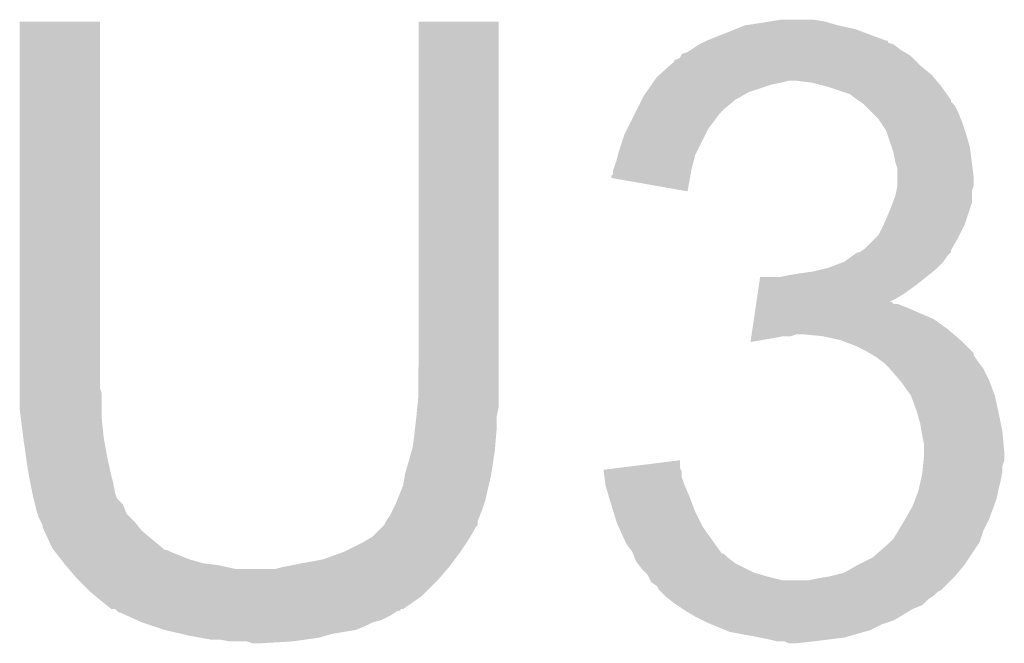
# Model space of a CAD drawing. Extents: x -1.3 to 24.2, y -3.9 to 56.
# Tile 24 of 45: x 8.534 to 9.845, y 32.725 to 33.556. Entities that reach past the tile are written whole.
import ezdxf

# ---------------------------------------------------------------- set-up
doc = ezdxf.new("R2010")
doc.units = 0
doc.layers.add('LIFE_METRICS_CLICK_V101_GTO', color=11, linetype='CONTINUOUS')

msp = doc.modelspace()

# ---------------------------------------------------------------- linework, layer by layer
at = {"layer": 'LIFE_METRICS_CLICK_V101_GTO'}
for points in [[(8.5344, 33.065718), (8.53442, 33.553378), (8.641082, 33.065718), (8.64108, 33.553378)], [(8.53442, 33.553378), (8.534422, 33.5534), (8.64108, 33.553378), (8.534422, 33.5534)], [(9.06526, 33.0835), (9.06528, 33.553378), (9.17194, 33.0835), (9.17194, 33.553378)], [(9.06528, 33.553378), (9.065282, 33.5534), (9.17194, 33.553378), (9.065282, 33.5534)], [(9.499602, 33.54832), (9.53262, 33.5534), (9.624058, 33.54832), (9.606282, 33.5534)], [(9.53262, 33.5534), (9.547862, 33.55594), (9.606282, 33.5534), (9.591038, 33.55594)], [(9.4488, 33.528), (9.486896, 33.543238), (9.687564, 33.528), (9.646922, 33.543238)], [(9.486896, 33.543238), (9.499602, 33.54832), (9.646922, 33.543238), (9.624058, 33.54832)], [(9.443712, 33.525456), (9.448756, 33.527978), (9.690116, 33.525456), (9.6901, 33.527978)], [(9.448756, 33.527978), (9.4488, 33.528), (9.6901, 33.527978), (9.687564, 33.528)], [(9.423404, 33.512762), (9.427208, 33.515298), (9.71211, 33.512762), (9.707882, 33.515298)], [(9.427208, 33.515298), (9.438638, 33.522918), (9.707882, 33.515298), (9.697722, 33.522918)], [(9.438638, 33.522918), (9.438642, 33.52292), (9.697722, 33.522918), (9.697718, 33.52292)], [(9.438642, 33.52292), (9.443712, 33.525456), (9.697718, 33.52292), (9.690116, 33.525456)], [(9.3999, 33.49498), (9.40562, 33.500066), (9.73328, 33.49498), (9.728194, 33.500066)], [(9.40562, 33.500066), (9.405642, 33.5026), (9.728194, 33.500066), (9.72566, 33.5026)], [(9.405642, 33.5026), (9.408164, 33.502602), (9.72566, 33.5026), (9.725658, 33.502602)], [(9.408164, 33.502602), (9.413242, 33.505146), (9.725658, 33.502602), (9.723114, 33.505146)], [(9.413242, 33.505146), (9.414512, 33.507678), (9.723114, 33.505146), (9.720582, 33.507678)], [(9.414512, 33.507678), (9.415788, 33.51022), (9.720582, 33.507678), (9.716346, 33.51022)], [(9.415788, 33.51022), (9.423404, 33.512762), (9.716346, 33.51022), (9.71211, 33.512762)], [(9.385616, 33.482278), (9.3999, 33.49498), (9.748522, 33.482278), (9.73328, 33.49498)], [(9.377428, 33.47212), (9.379206, 33.47466), (9.54786, 33.47212), (9.558018, 33.47466)], [(9.379206, 33.47466), (9.382762, 33.47974), (9.754872, 33.47466), (9.750638, 33.47974)], [(9.382762, 33.47974), (9.385616, 33.482278), (9.750638, 33.47974), (9.748522, 33.482278)], [(9.588498, 33.47212), (9.568178, 33.47466), (9.756988, 33.47212), (9.754872, 33.47466)], [(9.368538, 33.45942), (9.375648, 33.469578), (9.504678, 33.45942), (9.53516, 33.469578)], [(9.375648, 33.469578), (9.377428, 33.47212), (9.53516, 33.469578), (9.54786, 33.47212)], [(9.608814, 33.46704), (9.588498, 33.47212), (9.76122, 33.46704), (9.756988, 33.47212)], [(9.60882, 33.467038), (9.608814, 33.46704), (9.761222, 33.467038), (9.76122, 33.46704)], [(9.639298, 33.45688), (9.60882, 33.467038), (9.768476, 33.45688), (9.761222, 33.467038)], [(9.356092, 33.436562), (9.36244, 33.44926), (9.471662, 33.436562), (9.486902, 33.44926)], [(9.36244, 33.44926), (9.364982, 33.45434), (9.486902, 33.44926), (9.49579, 33.45434)], [(9.364982, 33.45434), (9.368538, 33.45942), (9.49579, 33.45434), (9.504678, 33.45942)], [(9.64946, 33.44926), (9.639298, 33.45688), (9.773918, 33.44926), (9.768476, 33.45688)], [(9.649466, 33.449256), (9.64946, 33.44926), (9.77392, 33.449256), (9.773918, 33.44926)], [(9.65328, 33.446714), (9.649466, 33.449256), (9.773926, 33.446714), (9.77392, 33.449256)], [(9.35355, 33.431478), (9.356092, 33.436562), (9.46658, 33.431478), (9.471662, 33.436562)], [(9.65708, 33.44418), (9.65328, 33.446714), (9.77646, 33.44418), (9.773926, 33.446714)], [(9.659624, 33.441636), (9.65708, 33.44418), (9.779002, 33.441636), (9.77646, 33.44418)], [(9.66978, 33.43148), (9.659624, 33.441636), (9.78408, 33.43148), (9.779002, 33.441636)], [(9.343388, 33.411158), (9.35355, 33.431478), (9.45134, 33.411158), (9.46658, 33.431478)], [(9.677398, 33.423862), (9.66978, 33.43148), (9.787128, 33.423862), (9.78408, 33.43148)], [(9.680786, 33.418782), (9.677398, 33.423862), (9.78916, 33.418782), (9.787128, 33.423862)], [(9.33958, 33.40354), (9.343388, 33.411158), (9.44753, 33.40354), (9.45134, 33.411158)], [(9.687558, 33.408624), (9.680786, 33.418782), (9.792546, 33.408624), (9.78916, 33.418782)], [(9.689254, 33.40354), (9.687558, 33.408624), (9.79424, 33.40354), (9.792546, 33.408624)], [(9.33196, 33.380678), (9.33958, 33.40354), (9.436098, 33.380678), (9.44753, 33.40354)], [(9.69518, 33.385758), (9.689254, 33.40354), (9.79932, 33.385758), (9.79424, 33.40354)], [(9.697718, 33.37814), (9.69518, 33.385758), (9.800274, 33.37814), (9.79932, 33.385758)], [(9.324342, 33.355282), (9.329418, 33.37052), (9.42848, 33.355282), (9.432288, 33.37052)], [(9.329418, 33.37052), (9.330688, 33.375598), (9.432288, 33.37052), (9.433558, 33.375598)], [(9.330688, 33.375598), (9.33196, 33.380678), (9.433558, 33.375598), (9.436098, 33.380678)], [(9.70026, 33.365442), (9.697718, 33.37814), (9.80186, 33.365442), (9.800274, 33.37814)], [(9.702798, 33.357822), (9.70026, 33.365442), (9.802812, 33.357822), (9.80186, 33.365442)], [(9.7028, 33.345118), (9.702798, 33.357822), (9.8044, 33.345118), (9.802812, 33.357822)], [(9.3218, 33.345138), (9.321806, 33.347666), (9.426626, 33.345138), (9.427088, 33.347666)], [(9.423378, 33.327344), (9.3218, 33.345138), (9.423378, 33.327344), (9.426626, 33.345138)], [(9.321806, 33.347666), (9.32434, 33.350206), (9.427088, 33.347666), (9.427552, 33.350206)], [(9.32434, 33.35528), (9.324342, 33.355282), (9.42848, 33.35528), (9.42848, 33.355282)], [(9.32434, 33.350206), (9.32434, 33.35528), (9.427552, 33.350206), (9.42848, 33.35528)], [(9.7028, 33.334962), (9.7028, 33.345118), (9.804398, 33.334962), (9.8044, 33.345118)], [(9.701274, 33.327336), (9.702798, 33.334958), (9.80186, 33.327336), (9.804398, 33.334958)], [(9.702798, 33.334958), (9.7028, 33.334962), (9.804398, 33.334958), (9.804398, 33.334962)], [(9.696448, 33.312098), (9.70026, 33.322262), (9.801858, 33.312098), (9.801858, 33.322262)], [(9.70026, 33.322262), (9.701274, 33.327336), (9.801858, 33.322262), (9.80186, 33.327336)], [(9.69264, 33.30194), (9.696448, 33.312098), (9.798472, 33.30194), (9.801858, 33.312098)], [(9.68502, 33.28416), (9.69264, 33.30194), (9.792546, 33.28416), (9.798472, 33.30194)], [(9.677402, 33.268924), (9.68375, 33.28162), (9.78535, 33.268924), (9.7917, 33.28162)], [(9.68375, 33.28162), (9.68502, 33.28416), (9.7917, 33.28162), (9.792546, 33.28416)], [(9.659622, 33.251142), (9.67486, 33.266382), (9.775374, 33.251142), (9.78408, 33.266382)], [(9.67486, 33.266382), (9.677402, 33.268924), (9.78408, 33.266382), (9.78535, 33.268924)], [(9.6558, 33.248594), (9.659622, 33.251142), (9.77392, 33.248594), (9.775374, 33.251142)], [(9.631682, 33.233362), (9.64235, 33.24098), (9.76376, 33.233362), (9.76884, 33.24098)], [(9.64235, 33.24098), (9.649454, 33.246054), (9.76884, 33.24098), (9.773914, 33.246054)], [(9.649454, 33.246054), (9.649464, 33.24606), (9.773914, 33.246054), (9.773914, 33.24606)], [(9.649464, 33.24606), (9.652006, 33.246064), (9.773914, 33.24606), (9.773914, 33.246064)], [(9.652006, 33.246064), (9.6558, 33.248594), (9.773914, 33.246064), (9.77392, 33.248594)], [(9.601188, 33.223198), (9.611362, 33.225742), (9.753598, 33.223198), (9.756142, 33.225742)], [(9.611362, 33.225742), (9.63167, 33.233358), (9.756142, 33.225742), (9.763758, 33.233358)], [(9.63167, 33.233358), (9.631682, 33.233362), (9.763758, 33.233358), (9.76376, 33.233362)], [(9.518442, 33.20288), (9.51994, 33.21304), (9.7282, 33.20288), (9.7409, 33.21304)], [(9.545322, 33.21304), (9.55802, 33.21558), (9.7409, 33.21304), (9.744074, 33.21558)], [(9.55802, 33.21558), (9.57326, 33.21812), (9.744074, 33.21558), (9.74725, 33.21812)], [(9.57326, 33.21812), (9.59104, 33.22066), (9.74725, 33.21812), (9.750424, 33.22066)], [(9.59104, 33.22066), (9.601188, 33.223198), (9.750424, 33.22066), (9.753598, 33.223198)], [(9.516572, 33.190178), (9.518442, 33.20288), (9.71042, 33.190178), (9.7282, 33.20288)], [(9.515076, 33.18002), (9.516572, 33.190178), (9.692724, 33.18002), (9.71042, 33.190178)], [(9.511708, 33.157158), (9.513954, 33.1724), (9.751062, 33.157158), (9.7155, 33.1724)], [(9.513954, 33.1724), (9.514702, 33.177478), (9.7155, 33.1724), (9.702804, 33.177478)], [(9.514702, 33.17748), (9.515074, 33.180014), (9.697726, 33.17748), (9.695186, 33.180014)], [(9.514702, 33.177478), (9.514702, 33.17748), (9.702804, 33.177478), (9.697726, 33.17748)], [(9.515074, 33.180014), (9.515076, 33.18002), (9.695186, 33.180014), (9.692724, 33.18002)], [(9.509838, 33.14446), (9.511708, 33.157158), (9.76884, 33.14446), (9.751062, 33.157158)], [(9.507968, 33.13176), (9.508342, 33.1343), (9.5377, 33.13176), (9.550398, 33.1343)], [(9.508342, 33.1343), (9.508716, 33.136838), (9.560556, 33.1343), (9.568178, 33.136838)], [(9.508716, 33.13684), (9.509838, 33.14446), (9.777732, 33.13684), (9.76884, 33.14446)], [(9.508716, 33.136838), (9.508716, 33.13684), (9.568178, 33.136838), (9.578342, 33.13684)], [(9.603738, 33.1343), (9.578342, 33.13684), (9.780696, 33.1343), (9.777732, 33.13684)], [(9.62659, 33.129222), (9.603738, 33.1343), (9.78662, 33.129222), (9.780696, 33.1343)], [(9.507224, 33.126708), (9.507968, 33.13176), (9.507224, 33.126708), (9.5377, 33.13176)], [(9.626598, 33.12922), (9.62659, 33.129222), (9.786622, 33.12922), (9.78662, 33.129222)], [(9.64692, 33.1216), (9.626598, 33.12922), (9.79424, 33.1216), (9.786622, 33.12922)], [(9.66216, 33.11398), (9.64692, 33.1216), (9.801856, 33.11398), (9.79424, 33.1216)], [(9.666404, 33.111434), (9.66216, 33.11398), (9.8044, 33.111434), (9.801856, 33.11398)], [(9.670638, 33.108894), (9.666404, 33.111434), (9.804404, 33.108894), (9.8044, 33.111434)], [(9.674858, 33.106362), (9.670638, 33.108894), (9.806092, 33.106362), (9.804404, 33.108894)], [(9.681634, 33.10128), (9.674858, 33.106362), (9.80948, 33.10128), (9.806092, 33.106362)], [(9.685018, 33.09874), (9.681634, 33.10128), (9.811386, 33.09874), (9.80948, 33.10128)], [(9.692642, 33.09112), (9.685018, 33.09874), (9.8171, 33.09112), (9.811386, 33.09874)], [(9.06526, 33.055558), (9.06526, 33.0835), (9.17194, 33.055558), (9.17194, 33.0835)], [(9.692644, 33.091118), (9.692642, 33.09112), (9.8171, 33.091118), (9.8171, 33.09112)], [(9.705704, 33.07588), (9.692644, 33.091118), (9.82472, 33.07588), (9.8171, 33.091118)], [(9.70788, 33.07334), (9.705704, 33.07588), (9.825674, 33.07334), (9.82472, 33.07588)], [(9.720578, 33.055562), (9.70788, 33.07334), (9.83234, 33.055562), (9.825674, 33.07334)], [(8.5344, 33.058096), (8.5344, 33.065718), (8.64362, 33.058096), (8.641082, 33.065718)], [(8.5344, 33.03778), (8.5344, 33.058096), (8.64362, 33.03778), (8.64362, 33.058096)], [(9.063734, 33.040318), (9.06526, 33.055558), (9.17194, 33.040318), (9.17194, 33.055558)], [(9.72058, 33.055558), (9.720578, 33.055562), (9.83234, 33.055558), (9.83234, 33.055562)], [(9.7282, 33.03524), (9.72058, 33.055558), (9.836856, 33.03524), (9.83234, 33.055558)], [(8.535988, 33.02508), (8.5344, 33.03778), (8.64362, 33.02508), (8.64362, 33.03778)], [(9.062436, 33.027618), (9.06272, 33.03016), (9.1694, 33.027618), (9.169908, 33.03016)], [(9.06272, 33.03016), (9.063734, 33.040318), (9.169908, 33.03016), (9.17194, 33.040318)], [(9.728926, 33.0327), (9.7282, 33.03524), (9.83742, 33.0327), (9.836856, 33.03524)], [(9.73328, 33.017462), (9.728926, 33.0327), (9.840468, 33.017462), (9.83742, 33.0327)], [(8.539164, 32.99968), (8.535988, 33.02508), (8.64616, 32.99968), (8.64362, 33.02508)], [(9.060744, 33.01238), (9.062436, 33.027618), (9.1694, 33.01238), (9.1694, 33.027618)], [(9.734974, 33.0073), (9.73328, 33.017462), (9.8425, 33.0073), (9.840468, 33.017462)], [(9.05764, 32.986982), (9.06018, 33.0073), (9.167282, 32.986982), (9.168976, 33.0073)], [(9.06018, 33.0073), (9.060744, 33.01238), (9.168976, 33.0073), (9.1694, 33.01238)], [(9.73582, 33.00222), (9.734974, 33.0073), (9.842962, 33.00222), (9.8425, 33.0073)], [(9.73836, 32.989522), (9.73582, 33.00222), (9.844118, 32.989522), (9.842962, 33.00222)], [(8.53948, 32.99714), (8.539164, 32.99968), (8.646622, 32.99714), (8.64616, 32.99968)], [(8.54311, 32.97174), (8.53948, 32.99714), (8.65124, 32.97174), (8.646622, 32.99714)], [(9.73836, 32.979362), (9.73836, 32.989522), (9.84504, 32.979362), (9.844118, 32.989522)], [(9.04748, 32.951422), (9.056188, 32.9819), (9.16217, 32.951422), (9.16686, 32.9819)], [(9.056188, 32.9819), (9.05764, 32.986982), (9.16686, 32.9819), (9.167282, 32.986982)], [(9.737596, 32.969198), (9.73836, 32.976818), (9.845038, 32.969198), (9.845038, 32.976818)], [(9.73836, 32.976818), (9.73836, 32.979362), (9.845038, 32.976818), (9.84504, 32.979362)], [(8.54456, 32.96158), (8.54311, 32.97174), (8.653498, 32.96158), (8.65124, 32.97174)], [(9.331982, 32.959036), (9.41324, 32.969176), (9.413242, 32.959036), (9.41324, 32.969176)], [(9.736834, 32.961576), (9.737596, 32.969198), (9.8425, 32.961576), (9.845038, 32.969198)], [(8.546678, 32.94888), (8.54456, 32.96158), (8.65632, 32.94888), (8.653498, 32.96158)], [(9.047056, 32.94888), (9.04748, 32.951422), (9.16178, 32.94888), (9.16217, 32.951422)], [(9.31166, 32.9565), (9.331982, 32.959036), (9.41451, 32.9565), (9.413242, 32.959036)], [(9.311976, 32.953956), (9.31166, 32.9565), (9.41578, 32.953956), (9.41451, 32.9565)], [(9.312922, 32.946338), (9.311976, 32.953956), (9.415782, 32.946338), (9.41578, 32.953956)], [(9.73356, 32.94126), (9.73582, 32.951422), (9.83996, 32.94126), (9.841992, 32.951422)], [(9.73582, 32.951422), (9.736072, 32.953958), (9.841992, 32.951422), (9.8425, 32.953958)], [(9.736072, 32.953958), (9.736834, 32.961576), (9.8425, 32.953958), (9.8425, 32.961576)], [(8.5471, 32.94634), (8.546678, 32.94888), (8.656956, 32.94634), (8.65632, 32.94888)], [(8.548624, 32.93872), (8.5471, 32.94634), (8.65886, 32.93872), (8.656956, 32.94634)], [(8.551164, 32.92602), (8.548624, 32.93872), (8.661402, 32.92602), (8.65886, 32.93872)], [(9.04494, 32.936182), (9.047056, 32.94888), (9.158848, 32.936182), (9.16178, 32.94888)], [(9.313866, 32.938722), (9.312922, 32.946338), (9.41832, 32.938722), (9.415782, 32.946338)], [(9.31418, 32.936182), (9.313866, 32.938722), (9.41941, 32.936182), (9.41832, 32.938722)], [(9.731304, 32.9311), (9.73356, 32.94126), (9.83742, 32.9311), (9.83996, 32.94126)], [(8.55218, 32.92094), (8.551164, 32.92602), (8.663098, 32.92094), (8.661402, 32.92602)], [(9.036812, 32.915862), (9.04494, 32.936182), (9.15416, 32.915862), (9.158848, 32.936182)], [(9.318536, 32.92094), (9.31418, 32.936182), (9.42594, 32.92094), (9.41941, 32.936182)], [(9.726928, 32.9184), (9.73074, 32.928562), (9.834878, 32.9184), (9.836912, 32.928562)], [(9.73074, 32.928562), (9.731304, 32.9311), (9.836912, 32.928562), (9.83742, 32.9311)], [(8.552816, 32.918398), (8.55218, 32.92094), (8.663944, 32.918398), (8.663098, 32.92094)], [(8.554724, 32.910776), (8.552816, 32.918398), (8.67156, 32.910776), (8.663944, 32.918398)], [(8.557262, 32.90062), (8.554724, 32.910776), (8.675628, 32.90062), (8.67156, 32.910776)], [(9.029698, 32.90062), (9.03478, 32.91078), (9.14908, 32.90062), (9.152466, 32.91078)], [(9.03478, 32.91078), (9.036812, 32.915862), (9.152466, 32.91078), (9.15416, 32.915862)], [(9.31926, 32.9184), (9.318536, 32.92094), (9.426894, 32.9184), (9.42594, 32.92094)], [(9.324732, 32.90062), (9.31926, 32.9184), (9.43356, 32.90062), (9.426894, 32.9184)], [(9.72312, 32.90824), (9.726928, 32.9184), (9.831184, 32.90824), (9.834878, 32.9184)], [(8.55811, 32.89808), (8.557262, 32.90062), (8.676644, 32.89808), (8.675628, 32.90062)], [(8.5598, 32.893002), (8.55811, 32.89808), (8.681722, 32.893002), (8.676644, 32.89808)], [(9.02716, 32.895542), (9.029698, 32.90062), (9.147048, 32.895542), (9.14908, 32.90062)], [(9.329418, 32.885382), (9.324732, 32.90062), (9.441182, 32.885382), (9.43356, 32.90062)], [(9.71296, 32.89046), (9.72312, 32.90824), (9.82472, 32.89046), (9.831184, 32.90824)], [(8.562342, 32.887918), (8.5598, 32.893002), (8.686802, 32.887918), (8.681722, 32.893002)], [(8.564878, 32.882844), (8.562342, 32.887918), (8.690862, 32.882844), (8.686802, 32.887918)], [(9.019542, 32.882844), (9.022078, 32.887916), (9.143994, 32.882844), (9.144, 32.887916)], [(9.022078, 32.887916), (9.022082, 32.887922), (9.144, 32.887916), (9.144002, 32.887922)], [(9.022082, 32.887922), (9.02716, 32.895542), (9.144002, 32.887922), (9.147048, 32.895542)], [(9.33173, 32.8803), (9.329418, 32.885382), (9.443722, 32.8803), (9.441182, 32.885382)], [(9.703814, 32.875218), (9.71296, 32.89046), (9.8171, 32.875218), (9.82472, 32.89046)], [(8.56488, 32.880304), (8.564878, 32.882844), (8.692894, 32.880304), (8.690862, 32.882844)], [(8.567192, 32.875218), (8.56488, 32.880304), (8.696962, 32.875218), (8.692894, 32.880304)], [(8.57758, 32.852362), (8.567192, 32.875218), (8.724396, 32.852362), (8.696962, 32.875218)], [(9.004302, 32.867602), (9.01192, 32.875222), (9.134348, 32.867602), (9.13892, 32.875222)], [(9.01192, 32.875222), (9.016994, 32.880296), (9.13892, 32.875222), (9.141458, 32.880296)], [(9.016994, 32.880296), (9.019532, 32.882834), (9.141458, 32.880296), (9.143994, 32.882834)], [(9.019532, 32.882834), (9.019542, 32.882844), (9.143994, 32.882834), (9.143994, 32.882844)], [(9.34212, 32.857442), (9.33173, 32.8803), (9.460056, 32.857442), (9.443722, 32.8803)], [(9.697722, 32.865062), (9.703814, 32.875218), (9.813712, 32.865062), (9.8171, 32.875218)], [(8.9662, 32.84728), (8.991598, 32.85998), (9.12114, 32.84728), (9.129608, 32.85998)], [(8.991598, 32.85998), (8.99583, 32.86252), (9.129608, 32.85998), (9.131302, 32.86252)], [(8.99583, 32.86252), (9.004302, 32.867602), (9.131302, 32.86252), (9.134348, 32.867602)], [(9.6901, 32.857438), (9.692636, 32.859976), (9.810324, 32.857438), (9.812018, 32.859976)], [(9.692636, 32.859976), (9.697722, 32.865062), (9.812018, 32.859976), (9.813712, 32.865062)], [(8.579558, 32.84982), (8.57758, 32.852362), (8.727446, 32.84982), (8.724396, 32.852362)], [(8.57956, 32.849818), (8.579558, 32.84982), (8.729984, 32.849818), (8.727446, 32.84982)], [(8.581532, 32.84728), (8.57956, 32.849818), (8.73506, 32.84728), (8.729984, 32.849818)], [(8.589436, 32.837118), (8.581532, 32.84728), (8.76046, 32.837118), (8.73506, 32.84728)], [(8.93826, 32.837122), (8.9662, 32.84728), (9.11352, 32.837122), (9.12114, 32.84728)], [(9.349738, 32.847282), (9.34212, 32.857442), (9.467314, 32.847282), (9.460056, 32.857442)], [(9.350756, 32.84474), (9.349738, 32.847282), (9.46913, 32.84474), (9.467314, 32.847282)], [(9.350758, 32.844734), (9.350756, 32.84474), (9.471666, 32.844734), (9.46913, 32.84474)], [(9.352788, 32.83966), (9.350758, 32.844734), (9.476742, 32.83966), (9.471666, 32.844734)], [(9.66978, 32.83966), (9.6901, 32.857438), (9.798472, 32.83966), (9.810324, 32.857438)], [(8.593384, 32.83204), (8.589436, 32.837118), (8.778242, 32.83204), (8.76046, 32.837118)], [(8.59536, 32.8295), (8.593384, 32.83204), (8.798558, 32.8295), (8.778242, 32.83204)], [(8.88492, 32.82696), (8.91032, 32.83204), (9.1059, 32.82696), (9.10971, 32.83204)], [(8.91032, 32.83204), (8.93826, 32.837122), (9.10971, 32.83204), (9.11352, 32.837122)], [(9.35482, 32.83458), (9.352788, 32.83966), (9.483516, 32.83458), (9.476742, 32.83966)], [(9.356726, 32.83204), (9.35482, 32.83458), (9.486902, 32.83204), (9.483516, 32.83458)], [(9.36244, 32.824422), (9.356726, 32.83204), (9.502136, 32.824422), (9.486902, 32.83204)], [(9.64946, 32.8295), (9.66978, 32.83966), (9.7917, 32.8295), (9.798472, 32.83966)], [(8.59536, 32.829498), (8.59536, 32.8295), (8.798568, 32.829498), (8.798558, 32.8295)], [(8.599714, 32.82442), (8.59536, 32.829498), (8.821422, 32.82442), (8.798568, 32.829498)], [(8.6106, 32.81172), (8.599714, 32.82442), (9.092838, 32.81172), (9.103722, 32.82442)], [(8.874762, 32.82442), (8.88492, 32.82696), (9.103722, 32.82442), (9.1059, 32.82696)], [(9.367522, 32.819338), (9.36244, 32.824422), (9.512302, 32.819338), (9.502136, 32.824422)], [(9.370058, 32.8168), (9.367522, 32.819338), (9.521188, 32.8168), (9.512302, 32.819338)], [(9.611368, 32.814262), (9.631682, 32.81934), (9.779002, 32.814262), (9.783232, 32.81934)], [(9.631682, 32.81934), (9.64946, 32.8295), (9.783232, 32.81934), (9.7917, 32.8295)], [(8.61314, 32.80918), (8.6106, 32.81172), (9.090662, 32.80918), (9.092838, 32.81172)], [(8.628382, 32.793938), (8.61314, 32.80918), (9.075418, 32.793938), (9.090662, 32.80918)], [(9.37133, 32.81426), (9.370058, 32.8168), (9.53008, 32.81426), (9.521188, 32.8168)], [(9.373872, 32.80918), (9.37133, 32.81426), (9.550402, 32.80918), (9.53008, 32.81426)], [(9.375138, 32.806646), (9.373872, 32.80918), (9.771384, 32.806646), (9.773918, 32.80918)], [(9.382756, 32.80156), (9.375138, 32.806646), (9.766298, 32.80156), (9.771384, 32.806646)], [(9.583422, 32.80918), (9.59612, 32.81172), (9.773918, 32.80918), (9.776458, 32.81172)], [(9.59612, 32.81172), (9.61136, 32.81426), (9.776458, 32.81172), (9.778998, 32.81426)], [(9.61136, 32.81426), (9.611368, 32.814262), (9.778998, 32.81426), (9.779002, 32.814262)], [(8.634476, 32.78886), (8.628382, 32.793938), (9.07034, 32.78886), (9.075418, 32.793938)], [(9.385298, 32.796484), (9.382756, 32.80156), (9.761222, 32.796484), (9.766298, 32.80156)], [(9.385304, 32.796478), (9.385298, 32.796484), (9.761216, 32.796478), (9.761222, 32.796484)], [(9.387844, 32.793938), (9.385304, 32.796478), (9.75614, 32.793938), (9.761216, 32.796478)], [(9.39292, 32.78886), (9.387844, 32.793938), (9.75106, 32.78886), (9.75614, 32.793938)], [(8.64362, 32.78124), (8.634476, 32.78886), (9.059452, 32.78124), (9.07034, 32.78886)], [(8.656316, 32.771084), (8.64362, 32.78124), (9.04494, 32.771084), (9.059452, 32.78124)], [(9.399274, 32.783778), (9.39292, 32.78886), (9.743438, 32.783778), (9.75106, 32.78886)], [(9.40562, 32.7787), (9.399274, 32.783778), (9.738356, 32.7787), (9.743438, 32.783778)], [(8.661394, 32.77108), (8.656316, 32.771084), (9.044936, 32.77108), (9.04494, 32.771084)], [(8.661402, 32.771074), (8.661394, 32.77108), (9.042394, 32.771074), (9.044936, 32.77108)], [(8.663938, 32.76854), (8.661402, 32.771074), (9.039854, 32.76854), (9.042394, 32.771074)], [(8.663942, 32.768536), (8.663938, 32.76854), (9.037314, 32.768536), (9.039854, 32.76854)], [(8.666474, 32.766006), (8.663942, 32.768536), (9.033518, 32.766006), (9.037314, 32.768536)], [(8.669016, 32.766), (8.666474, 32.766006), (9.033508, 32.766), (9.033518, 32.766006)], [(8.674606, 32.76346), (8.669016, 32.766), (9.029698, 32.76346), (9.033508, 32.766)], [(9.40943, 32.77616), (9.40562, 32.7787), (9.735816, 32.77616), (9.738356, 32.7787)], [(9.417048, 32.77108), (9.40943, 32.77616), (9.723118, 32.77108), (9.735816, 32.77616)], [(9.42086, 32.768538), (9.417048, 32.77108), (9.71888, 32.768538), (9.723118, 32.77108)], [(9.433562, 32.76092), (9.42086, 32.768538), (9.706186, 32.76092), (9.71888, 32.768538)], [(8.691376, 32.755838), (8.674606, 32.76346), (9.014458, 32.755838), (9.029698, 32.76346)], [(8.69696, 32.7533), (8.691376, 32.755838), (9.004298, 32.7533), (9.014458, 32.755838)], [(8.712202, 32.74822), (8.69696, 32.7533), (8.99414, 32.74822), (9.004298, 32.7533)], [(9.443722, 32.75584), (9.433562, 32.76092), (9.69772, 32.75584), (9.706186, 32.76092)], [(9.4488, 32.7533), (9.443722, 32.75584), (9.6901, 32.7533), (9.69772, 32.75584)], [(9.454898, 32.75076), (9.4488, 32.7533), (9.68248, 32.75076), (9.6901, 32.7533)], [(8.727442, 32.74314), (8.712202, 32.74822), (8.981438, 32.74314), (8.99414, 32.74822)], [(8.749454, 32.73806), (8.727442, 32.74314), (8.950958, 32.73806), (8.981438, 32.74314)], [(9.473192, 32.743138), (9.454898, 32.75076), (9.667238, 32.743138), (9.68248, 32.75076)], [(9.479278, 32.740602), (9.473192, 32.743138), (9.65836, 32.740602), (9.667238, 32.743138)], [(9.50722, 32.73552), (9.479278, 32.740602), (9.640568, 32.73552), (9.65836, 32.740602)], [(8.76046, 32.73552), (8.749454, 32.73806), (8.942068, 32.73552), (8.950958, 32.73806)], [(8.77443, 32.73298), (8.76046, 32.73552), (8.933178, 32.73298), (8.942068, 32.73552)], [(8.788398, 32.73044), (8.77443, 32.73298), (8.915398, 32.73044), (8.933178, 32.73298)], [(8.813798, 32.7279), (8.801098, 32.73044), (8.89762, 32.7279), (8.915398, 32.73044)], [(8.844278, 32.725362), (8.836656, 32.7279), (8.854474, 32.725362), (8.89762, 32.7279)], [(9.51992, 32.73298), (9.50722, 32.73552), (9.631678, 32.73298), (9.640568, 32.73552)], [(9.53262, 32.73044), (9.51992, 32.73298), (9.611358, 32.73044), (9.631678, 32.73298)], [(9.542778, 32.7279), (9.53262, 32.73044), (9.59104, 32.7279), (9.611358, 32.73044)], [(9.558016, 32.725362), (9.552936, 32.7279), (9.568196, 32.725362), (9.59104, 32.7279)], [(8.854442, 32.72536), (8.844278, 32.725362), (8.854442, 32.72536), (8.854474, 32.725362)], [(9.568178, 32.72536), (9.558016, 32.725362), (9.568178, 32.72536), (9.568196, 32.725362)]]:
    msp.add_solid(points, dxfattribs=at)

doc.saveas('drawing.dxf')
